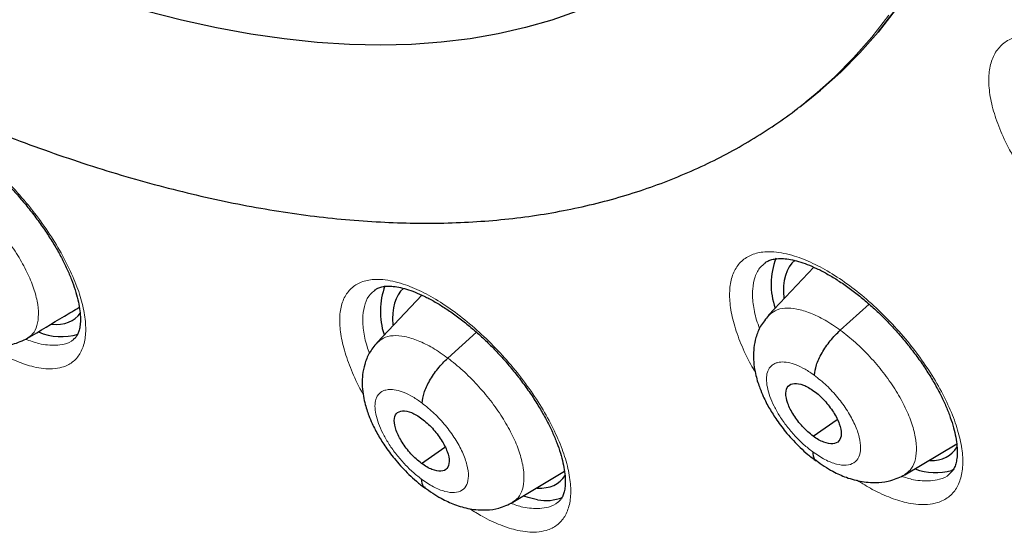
# Model space of a CAD drawing. Header units: millimetres. Extents: x 8 to 2230, y 12 to 2204.
# Tile 110 of 163: x 2060.09 to 2072.03, y 817.66 to 823.93. Entities that reach past the tile are written whole.
import ezdxf

# ---------------------------------------------------------------- set-up
doc = ezdxf.new("R2010")
doc.units = ezdxf.units.MM

msp = doc.modelspace()

# ---------------------------------------------------------------- linework, layer by layer
at = {"color": 7, "linetype": 'Continuous', "lineweight": 30}
for p, q in [((2069.55, 822.873), (2069.626, 822.932)), ((2069.721, 820.925), (2069.171, 820.343)), ((2064.965, 820.587), (2064.422, 820.013)), ((2070.04, 820.163), (2070.389, 820.48)), ((2065.279, 819.824), (2065.627, 820.139)), ((2069.71, 818.878), (2070.001, 819.08)), ((2064.96, 818.547), (2065.244, 818.745)), ((2070.822, 818.409), (2071.452, 818.786)), ((2071.414, 818.472), (2071.39, 818.462)), ((2066.067, 818.075), (2066.695, 818.451))]:
    msp.add_line(p, q, dxfattribs=at)
at = {"color": 7, "linetype": 'Continuous', "lineweight": 30, "flags": 128}
for points in [[(2066.849, 824.033), (2066.541, 823.924), (2066.221, 823.832), (2065.891, 823.756), (2065.55, 823.697), (2065.198, 823.654), (2064.837, 823.629), (2064.466, 823.62), (2064.085, 823.628), (2063.695, 823.653), (2063.296, 823.695), (2062.889, 823.754), (2062.474, 823.829), (2062.051, 823.921), (2061.621, 824.03)], [(2070.705, 824.044), (2070.499, 823.778), (2070.279, 823.527), (2070.046, 823.292), (2069.8, 823.072), (2069.626, 822.932)], [(2069.626, 822.932), (2069.8, 823.072), (2070.046, 823.292), (2070.279, 823.527), (2070.499, 823.778), (2070.705, 824.044)], [(2066.368, 818.107), (2066.252, 818.133), (2066.203, 818.148)]]:
    msp.add_lwpolyline(points, dxfattribs=at)
at = {"color": 252, "linetype": 'Continuous', "lineweight": 0, "flags": 128}
for points in [[(2066.849, 824.033), (2066.541, 823.924), (2066.221, 823.832), (2065.891, 823.756), (2065.55, 823.697), (2065.198, 823.654), (2064.837, 823.629), (2064.466, 823.62), (2064.085, 823.628), (2063.695, 823.653), (2063.296, 823.695), (2062.889, 823.754), (2062.474, 823.829), (2062.051, 823.921), (2061.621, 824.03)], [(2070.627, 823.984), (2070.421, 823.718), (2070.202, 823.467), (2069.969, 823.232), (2069.723, 823.012), (2069.549, 822.873)]]:
    msp.add_lwpolyline(points, dxfattribs=at)
at = {"color": 7, "linetype": 'Continuous', "lineweight": 30}
for centre, radius, start, end in [((2070.09, 820.721), 0.889, 159.3655, 199.1637), ((2065.353, 820.388), 0.892, 159.5541, 198.1288), ((2060.589, 820.782), 0.698, 246.7572, 287.3176), ((2071.199, 819.146), 0.711, 249.3759, 285.5336), ((2066.472, 818.618), 0.522, 258.4805, 292.3283)]:
    msp.add_arc(centre, radius, start, end, dxfattribs=at)
for centre, major_axis, ratio, start_param, end_param in [((2070.435, 819.835), (-0.943, 1.178), 0.454182, 0.00193, 0.615823), ((2065.692, 819.5), (-0.94, 1.178), 0.45508, 0.018643, 0.602349), ((2059.825, 821.484), (-0.938, 1.177), 0.456569, 2.73367, 3.270886), ((2070.435, 819.835), (-0.943, 1.178), 0.454182, 2.779271, 3.314663), ((2065.692, 819.5), (-0.94, 1.178), 0.45508, 2.757755, 3.296232)]:
    msp.add_ellipse(centre, major_axis=major_axis, ratio=ratio, start_param=start_param, end_param=end_param, dxfattribs=at)
for points, knots in [([(2091.276, 812.468), (2091.352, 812.528), (2091.502, 812.645), (2091.705, 812.812), (2091.885, 812.965), (2092.042, 813.104), (2092.188, 813.238), (2092.321, 813.363), (2092.441, 813.48), (2092.551, 813.59), (2092.662, 813.704), (2092.779, 813.827), (2092.894, 813.952), (2093.001, 814.072), (2093.099, 814.184), (2093.186, 814.287), (2093.287, 814.409), (2093.4, 814.548), (2093.526, 814.711), (2093.649, 814.875), (2093.771, 815.044), (2093.892, 815.217), (2094.011, 815.395), (2094.127, 815.575), (2094.24, 815.757), (2094.349, 815.941), (2094.46, 816.134), (2094.574, 816.343), (2094.696, 816.575), (2094.824, 816.835), (2094.97, 817.145), (2095.122, 817.496), (2095.273, 817.872), (2095.406, 818.233), (2095.521, 818.574), (2095.62, 818.888), (2095.686, 819.115), (2095.729, 819.269), (2095.757, 819.368), (2095.789, 819.488), (2095.825, 819.631), (2095.91, 819.976), (2096.028, 820.513), (2096.139, 821.146), (2096.215, 821.669), (2096.266, 822.082), (2096.308, 822.485), (2096.342, 822.879), (2096.367, 823.258), (2096.386, 823.613), (2096.398, 823.936), (2096.406, 824.224), (2096.409, 824.477), (2096.411, 824.692), (2096.41, 824.87), (2096.409, 824.998), (2096.408, 825.083), (2096.408, 825.142), (2096.406, 825.211), (2096.405, 825.304), (2096.402, 825.428), (2096.398, 825.582), (2096.392, 825.76), (2096.381, 826.036), (2096.362, 826.412), (2096.329, 826.899), (2096.286, 827.425), (2096.23, 827.991), (2096.16, 828.586), (2096.064, 829.307), (2095.935, 830.135), (2095.767, 831.063), (2095.589, 831.937), (2095.406, 832.757), (2095.22, 833.522), (2095.028, 834.264), (2094.83, 834.982), (2094.625, 835.685), (2094.371, 836.513), (2094.055, 837.486), (2093.661, 838.619), (2093.227, 839.789), (2092.752, 840.996), (2092.273, 842.149), (2091.796, 843.24), (2091.33, 844.265), (2090.836, 845.308), (2090.322, 846.354), (2089.749, 847.478), (2089.121, 848.665), (2088.436, 849.908), (2087.749, 851.11), (2087.062, 852.269), (2086.426, 853.31), (2085.843, 854.237), (2085.315, 855.058), (2084.778, 855.874), (2084.22, 856.705), (2083.615, 857.586), (2082.957, 858.521), (2082.243, 859.509), (2081.485, 860.532), (2080.682, 861.588), (2079.831, 862.676), (2079.035, 863.665), (2078.304, 864.552), (2077.649, 865.331), (2076.971, 866.121), (2076.271, 866.92), (2075.557, 867.717), (2074.843, 868.497), (2074.085, 869.308), (2073.293, 870.136), (2072.472, 870.973), (2071.689, 871.753), (2070.946, 872.476), (2070.244, 873.145), (2069.584, 873.761), (2069.039, 874.26), (2068.599, 874.657), (2068.26, 874.959), (2067.949, 875.234), (2067.674, 875.475), (2067.46, 875.661), (2067.3, 875.799), (2067.182, 875.9), (2067.058, 876.007), (2066.905, 876.138), (2066.708, 876.305), (2066.474, 876.502), (2066.207, 876.726), (2065.908, 876.973), (2065.577, 877.245), (2065.229, 877.528), (2064.878, 877.81), (2064.389, 878.198), (2063.775, 878.676), (2063.072, 879.211), (2062.437, 879.682), (2061.852, 880.108), (2061.265, 880.526), (2060.651, 880.955), (2059.998, 881.399), (2059.309, 881.857), (2058.593, 882.318), (2057.876, 882.767), (2057.181, 883.187), (2056.717, 883.462), (2056.485, 883.594), (2056.471, 883.602)], [0, 0, 0, 0, 0.0042077, 0.0082656, 0.0121942, 0.0159248, 0.0192828, 0.0222635, 0.025087, 0.0274445, 0.0301951, 0.0333074, 0.0363414, 0.0391559, 0.0417511, 0.0441273, 0.0462845, 0.0500415, 0.0536049, 0.057244, 0.060959, 0.0647457, 0.0685605, 0.0723922, 0.0762278, 0.0800446, 0.0838669, 0.0880517, 0.0927157, 0.0978595, 0.1034175, 0.1108565, 0.1178811, 0.1244908, 0.1306551, 0.136254, 0.141145, 0.1425561, 0.1442438, 0.1463224, 0.1487919, 0.151607, 0.164055, 0.1758629, 0.1825868, 0.189083, 0.1953511, 0.2013911, 0.2071965, 0.2125514, 0.217349, 0.2215892, 0.2252718, 0.2283967, 0.2309638, 0.232973, 0.2338958, 0.2346271, 0.2355301, 0.2368686, 0.2386424, 0.2408517, 0.2434653, 0.2462327, 0.2525492, 0.25933, 0.266575, 0.274284, 0.28244, 0.2906031, 0.303052, 0.3150371, 0.3265577, 0.3364509, 0.3459731, 0.3551243, 0.3639047, 0.3723252, 0.3807252, 0.3938239, 0.4072503, 0.4210066, 0.4350949, 0.4495177, 0.4610865, 0.4728647, 0.4848539, 0.4969042, 0.50868, 0.5232519, 0.5373587, 0.5509994, 0.5641721, 0.5768748, 0.586525, 0.5958834, 0.6050539, 0.614582, 0.6245464, 0.6355915, 0.6471277, 0.6591551, 0.6716742, 0.6846853, 0.6981888, 0.707561, 0.7171571, 0.7269774, 0.7370222, 0.7472853, 0.7573912, 0.7671239, 0.7789713, 0.7902141, 0.8008515, 0.8108829, 0.8203077, 0.8291254, 0.8373355, 0.8420902, 0.8466142, 0.8507949, 0.8544312, 0.8575189, 0.8592433, 0.8607325, 0.8621693, 0.8641563, 0.8667408, 0.8699231, 0.8733271, 0.8772235, 0.8816128, 0.8862861, 0.890855, 0.8953109, 0.9053658, 0.9147908, 0.9226729, 0.9300628, 0.9375455, 0.9454494, 0.9539496, 0.9628899, 0.9722711, 0.9818121, 0.9908807, 0.9994521, 1, 1, 1, 1]), ([(2048.207, 876.227), (2048.32, 876.162), (2048.646, 875.972), (2049.188, 875.649), (2049.833, 875.253), (2050.481, 874.844), (2051.13, 874.422), (2051.781, 873.987), (2052.433, 873.54), (2053.086, 873.081), (2053.74, 872.61), (2054.394, 872.127), (2055.048, 871.633), (2055.702, 871.127), (2056.356, 870.61), (2057.008, 870.082), (2057.66, 869.543), (2058.311, 868.993), (2058.96, 868.433), (2059.608, 867.863), (2060.253, 867.283), (2060.896, 866.694), (2061.537, 866.095), (2062.175, 865.487), (2062.81, 864.87), (2063.441, 864.244), (2064.069, 863.61), (2064.693, 862.967), (2065.312, 862.317), (2065.928, 861.659), (2066.539, 860.993), (2067.145, 860.321), (2067.746, 859.642), (2068.341, 858.956), (2068.931, 858.264), (2069.515, 857.565), (2070.093, 856.862), (2070.665, 856.152), (2071.23, 855.438), (2071.788, 854.718), (2072.34, 853.995), (2072.884, 853.266), (2073.42, 852.534), (2073.949, 851.799), (2074.471, 851.059), (2074.984, 850.317), (2075.488, 849.572), (2075.985, 848.825), (2076.472, 848.075), (2076.951, 847.324), (2077.42, 846.571), (2077.881, 845.816), (2078.331, 845.061), (2078.773, 844.305), (2079.204, 843.549), (2079.625, 842.793), (2080.036, 842.037), (2080.437, 841.282), (2080.827, 840.528), (2081.207, 839.775), (2081.576, 839.023), (2081.933, 838.274), (2082.28, 837.526), (2082.616, 836.781), (2082.94, 836.039), (2083.252, 835.3), (2083.553, 834.564), (2083.843, 833.832), (2084.12, 833.104), (2084.385, 832.381), (2084.639, 831.662), (2084.88, 830.947), (2085.109, 830.238), (2085.325, 829.535), (2085.53, 828.837), (2085.721, 828.145), (2085.9, 827.46), (2086.067, 826.781), (2086.221, 826.11), (2086.362, 825.445), (2086.49, 824.788), (2086.605, 824.139), (2086.708, 823.497), (2086.798, 822.864), (2086.874, 822.24), (2086.938, 821.624), (2086.989, 821.018), (2087.027, 820.42), (2087.052, 819.832), (2087.064, 819.254), (2087.064, 818.686), (2087.05, 818.128), (2087.024, 817.581), (2086.984, 817.044), (2086.932, 816.518), (2086.867, 816.004), (2086.79, 815.5), (2086.699, 815.008), (2086.597, 814.527), (2086.481, 814.058), (2086.353, 813.601), (2086.213, 813.156), (2086.06, 812.723), (2085.895, 812.303), (2085.717, 811.895), (2085.527, 811.499), (2085.325, 811.116), (2085.11, 810.746), (2084.884, 810.389), (2084.645, 810.045), (2084.394, 809.715), (2084.13, 809.397), (2083.856, 809.093), (2083.568, 808.804), (2083.361, 808.608), (2083.248, 808.512), (2083.237, 808.504)], [0, 0, 0, 0, 0.004666, 0.013525, 0.022386, 0.031248, 0.040111, 0.048976, 0.057841, 0.066707, 0.075574, 0.084443, 0.093312, 0.102182, 0.111052, 0.119924, 0.128796, 0.137669, 0.146543, 0.155417, 0.164292, 0.173167, 0.182043, 0.19092, 0.199797, 0.208674, 0.217552, 0.22643, 0.235308, 0.244187, 0.253065, 0.261944, 0.270824, 0.279703, 0.288583, 0.297462, 0.306342, 0.315222, 0.324102, 0.332981, 0.341861, 0.350741, 0.35962, 0.3685, 0.377379, 0.386258, 0.395137, 0.404015, 0.412893, 0.421771, 0.430649, 0.439526, 0.448402, 0.457279, 0.466154, 0.47503, 0.483904, 0.492778, 0.501652, 0.510525, 0.519397, 0.528268, 0.537138, 0.546008, 0.554877, 0.563745, 0.572611, 0.581477, 0.590342, 0.599206, 0.608069, 0.61693, 0.62579, 0.634649, 0.643507, 0.652364, 0.661219, 0.670073, 0.678925, 0.687776, 0.696626, 0.705475, 0.714322, 0.723168, 0.732013, 0.740858, 0.749701, 0.758543, 0.767386, 0.776228, 0.78507, 0.793912, 0.802755, 0.8116, 0.820446, 0.829295, 0.838147, 0.847003, 0.855864, 0.864731, 0.873605, 0.882487, 0.891378, 0.90028, 0.909194, 0.918121, 0.927061, 0.936017, 0.944988, 0.953975, 0.962977, 0.971994, 0.981025, 0.990068, 0.99912, 1, 1, 1, 1]), ([(2054.278, 825.564), (2054.309, 825.542), (2054.506, 825.406), (2054.867, 825.167), (2055.362, 824.849), (2055.855, 824.544), (2056.348, 824.252), (2056.839, 823.973), (2057.328, 823.708), (2057.816, 823.456), (2058.301, 823.218), (2058.783, 822.994), (2059.262, 822.785), (2059.738, 822.59), (2060.211, 822.41), (2060.68, 822.244), (2061.145, 822.094), (2061.605, 821.96), (2062.06, 821.84), (2062.51, 821.737), (2062.955, 821.649), (2063.394, 821.578), (2063.826, 821.523), (2064.252, 821.485), (2064.67, 821.463), (2065.08, 821.457), (2065.483, 821.468), (2065.876, 821.496), (2066.261, 821.54), (2066.636, 821.601), (2067, 821.678), (2067.355, 821.771), (2067.699, 821.88), (2068.031, 822.004), (2068.353, 822.144), (2068.663, 822.298), (2068.962, 822.467), (2069.248, 822.652), (2069.443, 822.788), (2069.54, 822.866), (2069.549, 822.873)], [0, 0, 0, 0, 0.005284, 0.033166, 0.061067, 0.088989, 0.116932, 0.144897, 0.172885, 0.200896, 0.228931, 0.256989, 0.28507, 0.313174, 0.341297, 0.369439, 0.397596, 0.425762, 0.453931, 0.482094, 0.51024, 0.538356, 0.566429, 0.594441, 0.622374, 0.65021, 0.677926, 0.705503, 0.732923, 0.760169, 0.78723, 0.814097, 0.84077, 0.867254, 0.893559, 0.919702, 0.945706, 0.971598, 0.997409, 1, 1, 1, 1]), ([(2058.536, 822.639), (2058.544, 822.645), (2058.562, 822.66), (2058.602, 822.674), (2058.657, 822.684), (2058.727, 822.684), (2058.81, 822.673), (2058.902, 822.649), (2059.004, 822.613), (2059.114, 822.563), (2059.23, 822.501), (2059.353, 822.425), (2059.48, 822.337), (2059.608, 822.238), (2059.736, 822.128), (2059.862, 822.01), (2059.985, 821.885), (2060.103, 821.753), (2060.216, 821.616), (2060.324, 821.473), (2060.423, 821.329), (2060.514, 821.185), (2060.593, 821.044), (2060.661, 820.907), (2060.716, 820.776), (2060.761, 820.65), (2060.793, 820.531), (2060.815, 820.421), (2060.824, 820.324), (2060.823, 820.242), (2060.813, 820.175), (2060.797, 820.126), (2060.775, 820.088), (2060.76, 820.067), (2060.746, 820.058), (2060.744, 820.057)], [0, 0, 0, 0, 0.028217, 0.0605, 0.090459, 0.12237, 0.153014, 0.183149, 0.212909, 0.243047, 0.273784, 0.305013, 0.336586, 0.368344, 0.400124, 0.431755, 0.463033, 0.494531, 0.526405, 0.558516, 0.590682, 0.622661, 0.654273, 0.685367, 0.716106, 0.747142, 0.778395, 0.80957, 0.840358, 0.870551, 0.90011, 0.929369, 0.959729, 0.994642, 1, 1, 1, 1]), ([(2069.125, 820.977), (2069.137, 820.986), (2069.159, 821.003), (2069.208, 821.02), (2069.27, 821.031), (2069.346, 821.032), (2069.435, 821.022), (2069.532, 820.998), (2069.639, 820.962), (2069.753, 820.913), (2069.874, 820.85), (2070, 820.775), (2070.13, 820.687), (2070.261, 820.588), (2070.392, 820.479), (2070.519, 820.362), (2070.643, 820.237), (2070.761, 820.106), (2070.875, 819.968), (2070.983, 819.827), (2071.081, 819.683), (2071.17, 819.54), (2071.247, 819.4), (2071.312, 819.264), (2071.365, 819.134), (2071.407, 819.009), (2071.436, 818.891), (2071.454, 818.782), (2071.46, 818.686), (2071.455, 818.605), (2071.442, 818.539), (2071.422, 818.489), (2071.398, 818.449), (2071.377, 818.431), (2071.366, 818.422)], [0, 0, 0, 0, 0.031633, 0.063846, 0.093983, 0.126058, 0.156972, 0.18733, 0.217281, 0.2477, 0.278663, 0.310067, 0.341772, 0.373629, 0.405475, 0.437122, 0.468485, 0.500132, 0.532123, 0.564314, 0.596502, 0.628462, 0.660021, 0.691042, 0.721753, 0.752892, 0.784216, 0.815425, 0.846244, 0.87652, 0.906306, 0.936062, 0.968116, 1, 1, 1, 1]), ([(2064.39, 820.647), (2064.4, 820.654), (2064.42, 820.67), (2064.464, 820.686), (2064.523, 820.696), (2064.595, 820.697), (2064.681, 820.686), (2064.777, 820.662), (2064.881, 820.626), (2064.992, 820.577), (2065.111, 820.514), (2065.236, 820.439), (2065.365, 820.351), (2065.495, 820.252), (2065.624, 820.143), (2065.751, 820.026), (2065.874, 819.901), (2065.993, 819.769), (2066.107, 819.632), (2066.215, 819.49), (2066.314, 819.347), (2066.404, 819.203), (2066.483, 819.063), (2066.549, 818.927), (2066.604, 818.796), (2066.647, 818.671), (2066.678, 818.552), (2066.698, 818.444), (2066.706, 818.347), (2066.703, 818.265), (2066.692, 818.2), (2066.675, 818.15), (2066.651, 818.111), (2066.634, 818.09), (2066.621, 818.082), (2066.621, 818.082)], [0, 0, 0, 0, 0.029948, 0.06215, 0.092167, 0.124124, 0.15488, 0.185112, 0.214966, 0.245234, 0.276075, 0.307384, 0.339016, 0.370818, 0.402627, 0.434263, 0.465583, 0.497153, 0.529083, 0.561233, 0.59341, 0.62538, 0.656966, 0.688024, 0.718743, 0.749828, 0.781112, 0.812295, 0.843086, 0.873303, 0.902952, 0.932456, 0.963578, 0.999481, 1, 1, 1, 1]), ([(2060.18, 820.064), (2060.331, 820.154), (2060.542, 820.281), (2060.749, 820.405), (2060.809, 820.441)], [0, 0, 0, 0, 0.709928, 1, 1, 1, 1]), ([(2069.17, 820.342), (2069.135, 820.3), (2069.07, 820.219), (2069.015, 820.081), (2068.99, 819.954), (2068.985, 819.832), (2068.994, 819.721), (2069.014, 819.618), (2069.038, 819.533), (2069.068, 819.447), (2069.111, 819.343), (2069.177, 819.214), (2069.274, 819.063), (2069.397, 818.901), (2069.527, 818.762), (2069.648, 818.652), (2069.714, 818.602), (2069.748, 818.576)], [0, 0, 0, 0, 0.08533, 0.160758, 0.226446, 0.282815, 0.344742, 0.396236, 0.439451, 0.476225, 0.529983, 0.609231, 0.685375, 0.775845, 0.880544, 0.938373, 1, 1, 1, 1]), ([(2059.117, 820.253), (2059.18, 820.208), (2059.293, 820.127), (2059.474, 820.041), (2059.642, 819.987), (2059.834, 819.967), (2060.019, 819.987), (2060.124, 820.037), (2060.183, 820.065)], [0, 0, 0, 0, 0.184527, 0.333805, 0.512496, 0.681134, 0.821299, 1, 1, 1, 1]), ([(2069.725, 819.615), (2069.731, 819.655), (2069.742, 819.736), (2069.813, 819.886), (2069.915, 820.039), (2069.998, 820.122), (2070.04, 820.163)], [0, 0, 0, 0, 0.250276, 0.500262, 0.749746, 1, 1, 1, 1]), ([(2064.422, 820.013), (2064.387, 819.971), (2064.323, 819.892), (2064.269, 819.755), (2064.243, 819.629), (2064.238, 819.506), (2064.249, 819.393), (2064.27, 819.29), (2064.294, 819.203), (2064.324, 819.117), (2064.368, 819.014), (2064.434, 818.885), (2064.53, 818.735), (2064.653, 818.575), (2064.781, 818.436), (2064.9, 818.326), (2064.966, 818.275), (2064.999, 818.25)], [0, 0, 0, 0, 0.084103, 0.158903, 0.224526, 0.281349, 0.344586, 0.397219, 0.440996, 0.47785, 0.531561, 0.610616, 0.686522, 0.776676, 0.880989, 0.938602, 1, 1, 1, 1]), ([(2064.968, 819.278), (2064.973, 819.318), (2064.983, 819.398), (2065.053, 819.548), (2065.155, 819.7), (2065.237, 819.783), (2065.279, 819.824)], [0, 0, 0, 0, 0.2508452, 0.5005259, 0.7495653, 1, 1, 1, 1]), ([(2069.71, 818.878), (2069.688, 818.895), (2069.644, 818.929), (2069.561, 819.013), (2069.469, 819.132), (2069.395, 819.278), (2069.372, 819.403), (2069.399, 819.492), (2069.477, 819.525), (2069.571, 819.508), (2069.655, 819.469), (2069.699, 819.439), (2069.721, 819.424)], [0, 0, 0, 0, 0.062838, 0.125541, 0.250832, 0.375533, 0.500016, 0.624483, 0.749172, 0.874463, 0.937165, 1, 1, 1, 1]), ([(2069.721, 819.424), (2069.743, 819.407), (2069.787, 819.373), (2069.87, 819.288), (2069.962, 819.169), (2070.036, 819.024), (2070.059, 818.898), (2070.032, 818.81), (2069.954, 818.776), (2069.86, 818.793), (2069.776, 818.832), (2069.732, 818.862), (2069.71, 818.878)], [0, 0, 0, 0, 0.062838, 0.12554, 0.250831, 0.375533, 0.500015, 0.624483, 0.749172, 0.874463, 0.937165, 1, 1, 1, 1]), ([(2064.96, 818.547), (2064.938, 818.564), (2064.894, 818.599), (2064.811, 818.684), (2064.72, 818.802), (2064.646, 818.948), (2064.622, 819.073), (2064.648, 819.16), (2064.724, 819.192), (2064.817, 819.174), (2064.9, 819.135), (2064.944, 819.104), (2064.965, 819.089)], [0, 0, 0, 0, 0.062837, 0.125536, 0.250822, 0.37553, 0.500016, 0.624487, 0.749181, 0.874468, 0.937166, 1, 1, 1, 1]), ([(2064.965, 819.089), (2064.987, 819.071), (2065.031, 819.037), (2065.114, 818.952), (2065.205, 818.833), (2065.28, 818.688), (2065.304, 818.563), (2065.277, 818.476), (2065.201, 818.443), (2065.109, 818.461), (2065.025, 818.501), (2064.982, 818.532), (2064.96, 818.547)], [0, 0, 0, 0, 0.062837, 0.125536, 0.250822, 0.375529, 0.500015, 0.624486, 0.749181, 0.874468, 0.937166, 1, 1, 1, 1]), ([(2069.706, 818.687), (2069.709, 818.652), (2069.712, 818.603), (2069.745, 818.588), (2069.754, 818.584)], [0, 0, 0, 0, 0.712372, 1, 1, 1, 1]), ([(2069.745, 818.582), (2069.812, 818.535), (2069.933, 818.452), (2070.121, 818.371), (2070.3, 818.32), (2070.493, 818.309), (2070.67, 818.335), (2070.768, 818.383), (2070.823, 818.41)], [0, 0, 0, 0, 0.194347, 0.348622, 0.522831, 0.696769, 0.831892, 1, 1, 1, 1]), ([(2064.958, 818.358), (2064.961, 818.323), (2064.964, 818.276), (2064.996, 818.261), (2065.005, 818.257)], [0, 0, 0, 0, 0.732003, 1, 1, 1, 1]), ([(2064.996, 818.255), (2065.063, 818.209), (2065.182, 818.125), (2065.367, 818.042), (2065.543, 817.99), (2065.734, 817.976), (2065.913, 818), (2066.013, 818.049), (2066.068, 818.076)], [0, 0, 0, 0, 0.193554, 0.347129, 0.520118, 0.693991, 0.830136, 1, 1, 1, 1])]:
    msp.add_open_spline(points, degree=3, knots=knots, dxfattribs=at)
at = {"color": 252, "linetype": 'Continuous', "lineweight": 0}
for points, knots in [([(2055.526, 883.511), (2056.515, 882.917), (2058.493, 881.729), (2061.5, 879.623), (2064.506, 877.298), (2067.493, 874.75), (2070.436, 872.005), (2073.312, 869.082), (2076.098, 866.005), (2078.773, 862.798), (2081.316, 859.485), (2083.707, 856.094), (2085.927, 852.649), (2087.959, 849.179), (2089.787, 845.711), (2091.396, 842.272), (2092.775, 838.887), (2093.911, 835.586), (2094.797, 832.392), (2095.425, 829.331), (2095.791, 826.427), (2095.891, 823.702), (2095.725, 821.179), (2095.294, 818.877), (2094.603, 816.811), (2093.649, 815.009), (2092.552, 813.55), (2091.666, 812.83), (2091.274, 812.511)], [0, 0, 0, 0, 0.038766, 0.077532, 0.116298, 0.155064, 0.19383, 0.232596, 0.271362, 0.310128, 0.348894, 0.387661, 0.426427, 0.465193, 0.503959, 0.542725, 0.581491, 0.620257, 0.659023, 0.697789, 0.736555, 0.775321, 0.814087, 0.852853, 0.891619, 0.930385, 0.969151, 1, 1, 1, 1]), ([(2074.244, 820.666), (2074.287, 820.672), (2074.387, 820.687), (2074.51, 820.755), (2074.611, 820.865), (2074.672, 821.015), (2074.694, 821.197), (2074.675, 821.409), (2074.617, 821.642), (2074.519, 821.892), (2074.387, 822.15), (2074.222, 822.41), (2074.031, 822.665), (2073.817, 822.906), (2073.588, 823.127), (2073.349, 823.322), (2073.108, 823.485), (2072.871, 823.611), (2072.674, 823.688), (2072.516, 823.726), (2072.367, 823.745), (2072.212, 823.735), (2072.064, 823.681), (2071.951, 823.585), (2071.875, 823.45), (2071.838, 823.279), (2071.841, 823.078), (2071.885, 822.852), (2071.969, 822.607), (2072.069, 822.385), (2072.153, 822.247), (2072.185, 822.195)], [0, 0, 0, 0, 0.028083, 0.064269, 0.100454, 0.136617, 0.17278, 0.208942, 0.245104, 0.281286, 0.317469, 0.353685, 0.389901, 0.426148, 0.462396, 0.498659, 0.534923, 0.57118, 0.607436, 0.630111, 0.652785, 0.688956, 0.725127, 0.761298, 0.797469, 0.833629, 0.86979, 0.905956, 0.942122, 0.978314, 1, 1, 1, 1]), ([(2060.486, 819.694), (2060.524, 819.699), (2060.616, 819.709), (2060.73, 819.768), (2060.823, 819.871), (2060.878, 820.014), (2060.894, 820.19), (2060.87, 820.397), (2060.808, 820.627), (2060.708, 820.874), (2060.574, 821.132), (2060.41, 821.392), (2060.22, 821.648), (2060.009, 821.892), (2059.784, 822.117), (2059.551, 822.316), (2059.317, 822.485), (2059.088, 822.618), (2058.898, 822.7), (2058.747, 822.745), (2058.605, 822.769), (2058.458, 822.767), (2058.318, 822.721), (2058.212, 822.632), (2058.143, 822.504), (2058.113, 822.34), (2058.121, 822.144), (2058.17, 821.922), (2058.251, 821.686), (2058.334, 821.521), (2058.374, 821.441)], [0, 0, 0, 0, 0.027252, 0.064363, 0.101475, 0.138619, 0.175764, 0.212942, 0.250121, 0.28732, 0.324519, 0.361717, 0.398914, 0.436088, 0.473262, 0.510401, 0.547539, 0.584647, 0.621755, 0.644879, 0.668003, 0.705134, 0.742265, 0.779395, 0.816526, 0.853681, 0.890837, 0.928024, 0.965211, 1, 1, 1, 1]), ([(2059.393, 821.814), (2059.454, 821.765), (2059.575, 821.667), (2059.75, 821.489), (2059.91, 821.296), (2060.051, 821.094), (2060.167, 820.891), (2060.252, 820.694), (2060.303, 820.512), (2060.319, 820.351), (2060.301, 820.216), (2060.255, 820.117), (2060.201, 820.083), (2060.178, 820.068)], [0, 0, 0, 0, 0.093009, 0.18589, 0.278811, 0.371699, 0.464576, 0.557375, 0.650126, 0.742999, 0.83587, 0.928617, 1, 1, 1, 1]), ([(2071.098, 818.049), (2071.14, 818.055), (2071.236, 818.068), (2071.357, 818.133), (2071.455, 818.24), (2071.513, 818.387), (2071.533, 818.567), (2071.511, 818.776), (2071.451, 819.008), (2071.352, 819.256), (2071.218, 819.514), (2071.053, 819.773), (2070.861, 820.027), (2070.647, 820.268), (2070.418, 820.49), (2070.181, 820.686), (2069.941, 820.851), (2069.706, 820.979), (2069.511, 821.057), (2069.355, 821.097), (2069.209, 821.118), (2069.056, 821.111), (2068.911, 821.06), (2068.801, 820.966), (2068.727, 820.834), (2068.693, 820.665), (2068.699, 820.467), (2068.745, 820.242), (2068.83, 820), (2068.92, 819.801), (2068.991, 819.685), (2069.009, 819.655)], [0, 0, 0, 0, 0.027853, 0.064369, 0.100886, 0.1374, 0.173914, 0.210447, 0.24698, 0.283547, 0.320113, 0.356712, 0.393312, 0.429928, 0.466545, 0.503157, 0.539768, 0.576354, 0.61294, 0.635789, 0.658638, 0.695152, 0.731665, 0.768179, 0.804693, 0.84121, 0.877728, 0.914271, 0.950814, 0.987391, 1, 1, 1, 1]), ([(2069.062, 820.181), (2069.049, 820.216), (2069.008, 820.324), (2068.978, 820.487), (2068.971, 820.665), (2069.002, 820.814), (2069.055, 820.919), (2069.108, 820.96), (2069.128, 820.975)], [0, 0, 0, 0, 0.096117, 0.294176, 0.492085, 0.689993, 0.887869, 1, 1, 1, 1]), ([(2066.357, 817.714), (2066.397, 817.72), (2066.491, 817.731), (2066.609, 817.793), (2066.704, 817.898), (2066.76, 818.043), (2066.778, 818.22), (2066.754, 818.428), (2066.693, 818.658), (2066.593, 818.906), (2066.459, 819.163), (2066.293, 819.422), (2066.102, 819.677), (2065.889, 819.919), (2065.662, 820.143), (2065.426, 820.34), (2065.189, 820.507), (2064.957, 820.637), (2064.764, 820.717), (2064.61, 820.759), (2064.467, 820.782), (2064.317, 820.777), (2064.174, 820.729), (2064.067, 820.637), (2063.995, 820.508), (2063.963, 820.341), (2063.971, 820.145), (2064.018, 819.922), (2064.106, 819.68), (2064.186, 819.5), (2064.245, 819.402), (2064.252, 819.391)], [0, 0, 0, 0, 0.027561, 0.064374, 0.101188, 0.138019, 0.174851, 0.211716, 0.248581, 0.285479, 0.322378, 0.359295, 0.396212, 0.433126, 0.47004, 0.50693, 0.543819, 0.580673, 0.617527, 0.640512, 0.663497, 0.700321, 0.737145, 0.773968, 0.810791, 0.847632, 0.884473, 0.921349, 0.958225, 0.995132, 1, 1, 1, 1]), ([(2064.328, 819.885), (2064.318, 819.912), (2064.281, 820.011), (2064.252, 820.165), (2064.243, 820.342), (2064.272, 820.488), (2064.322, 820.591), (2064.374, 820.63), (2064.393, 820.644)], [0, 0, 0, 0, 0.0753182, 0.2783821, 0.4812412, 0.6840993, 0.8868431, 1, 1, 1, 1]), ([(2069.173, 820.34), (2069.197, 820.362), (2069.248, 820.409), (2069.365, 820.435), (2069.51, 820.425), (2069.675, 820.376), (2069.854, 820.291), (2069.978, 820.206), (2070.04, 820.163)], [0, 0, 0, 0, 0.14546, 0.316297, 0.487155, 0.658077, 0.828927, 1, 1, 1, 1]), ([(2070.04, 820.163), (2070.101, 820.115), (2070.225, 820.019), (2070.401, 819.842), (2070.564, 819.651), (2070.706, 819.45), (2070.821, 819.247), (2070.905, 819.049), (2070.955, 818.866), (2070.969, 818.703), (2070.948, 818.566), (2070.9, 818.465), (2070.843, 818.429), (2070.819, 818.413)], [0, 0, 0, 0, 0.092997, 0.185868, 0.278779, 0.371658, 0.464525, 0.557314, 0.650055, 0.742919, 0.83578, 0.928515, 1, 1, 1, 1]), ([(2060.524, 819.979), (2060.459, 819.98), (2060.347, 819.984), (2060.212, 820.034), (2060.155, 820.054)], [0, 0, 0, 0, 0.585223, 1, 1, 1, 1]), ([(2060.744, 820.057), (2060.742, 820.055), (2060.713, 820.021), (2060.639, 819.993), (2060.558, 819.983), (2060.524, 819.979)], [0, 0, 0, 0, 0.045677, 0.595946, 1, 1, 1, 1]), ([(2064.424, 820.011), (2064.447, 820.032), (2064.497, 820.077), (2064.612, 820.102), (2064.755, 820.091), (2064.918, 820.039), (2065.095, 819.954), (2065.218, 819.867), (2065.279, 819.824)], [0, 0, 0, 0, 0.144411, 0.315458, 0.486525, 0.657656, 0.828714, 1, 1, 1, 1]), ([(2059.68, 819.989), (2059.73, 819.956), (2059.858, 819.872), (2060.054, 819.78), (2060.235, 819.719), (2060.378, 819.694), (2060.45, 819.694), (2060.486, 819.694)], [0, 0, 0, 0, 0.1668, 0.421873, 0.676946, 0.838473, 1, 1, 1, 1]), ([(2065.279, 819.824), (2065.34, 819.776), (2065.463, 819.679), (2065.638, 819.501), (2065.8, 819.31), (2065.942, 819.108), (2066.057, 818.905), (2066.143, 818.709), (2066.193, 818.526), (2066.209, 818.364), (2066.189, 818.229), (2066.143, 818.129), (2066.088, 818.094), (2066.064, 818.078)], [0, 0, 0, 0, 0.0930508, 0.1859743, 0.2789379, 0.3718693, 0.4647889, 0.5576305, 0.6504255, 0.7433417, 0.8362549, 0.9290436, 1, 1, 1, 1]), ([(2069.706, 818.687), (2069.669, 818.716), (2069.594, 818.774), (2069.487, 818.881), (2069.389, 818.997), (2069.303, 819.119), (2069.234, 819.242), (2069.183, 819.361), (2069.152, 819.473), (2069.141, 819.573), (2069.15, 819.645), (2069.168, 819.684), (2069.179, 819.7), (2069.185, 819.709), (2069.19, 819.714), (2069.196, 819.721), (2069.212, 819.738), (2069.241, 819.757), (2069.28, 819.771), (2069.332, 819.779), (2069.404, 819.774), (2069.504, 819.744), (2069.613, 819.693), (2069.688, 819.641), (2069.725, 819.615)], [0, 0, 0, 0, 0.062596, 0.124978, 0.187338, 0.249634, 0.311871, 0.374278, 0.436894, 0.499544, 0.562189, 0.597232, 0.606409, 0.615582, 0.624751, 0.626544, 0.642255, 0.687303, 0.720975, 0.749872, 0.812374, 0.874895, 0.937371, 1, 1, 1, 1]), ([(2069.725, 819.615), (2069.775, 819.575), (2069.875, 819.496), (2070.013, 819.345), (2070.131, 819.183), (2070.221, 819.018), (2070.276, 818.862), (2070.293, 818.726), (2070.271, 818.619), (2070.211, 818.548), (2070.117, 818.519), (2069.996, 818.532), (2069.856, 818.586), (2069.756, 818.653), (2069.706, 818.687)], [0, 0, 0, 0, 0.083334, 0.166666, 0.249998, 0.333329, 0.416665, 0.5, 0.583333, 0.666663, 0.75, 0.833335, 0.916666, 1, 1, 1, 1]), ([(2064.958, 818.358), (2064.921, 818.387), (2064.847, 818.445), (2064.74, 818.553), (2064.642, 818.669), (2064.557, 818.791), (2064.487, 818.914), (2064.436, 819.033), (2064.404, 819.144), (2064.392, 819.244), (2064.401, 819.315), (2064.418, 819.353), (2064.429, 819.37), (2064.434, 819.378), (2064.439, 819.383), (2064.446, 819.39), (2064.457, 819.403), (2064.48, 819.42), (2064.51, 819.433), (2064.54, 819.44), (2064.583, 819.445), (2064.65, 819.44), (2064.749, 819.409), (2064.856, 819.357), (2064.93, 819.305), (2064.968, 819.278)], [0, 0, 0, 0, 0.0625968, 0.1249773, 0.1873357, 0.2496302, 0.3118664, 0.3742708, 0.4368835, 0.4995316, 0.5621757, 0.597218, 0.6063946, 0.6155676, 0.6247366, 0.6264846, 0.6421381, 0.6734071, 0.7065523, 0.7309193, 0.7498766, 0.812377, 0.8748956, 0.93737, 1, 1, 1, 1]), ([(2064.968, 819.278), (2065.017, 819.238), (2065.116, 819.158), (2065.254, 819.007), (2065.372, 818.844), (2065.462, 818.68), (2065.518, 818.525), (2065.536, 818.39), (2065.515, 818.284), (2065.457, 818.214), (2065.365, 818.186), (2065.245, 818.201), (2065.106, 818.256), (2065.007, 818.324), (2064.958, 818.358)], [0, 0, 0, 0, 0.083333, 0.166663, 0.249999, 0.333334, 0.416669, 0.499998, 0.58333, 0.666662, 0.749996, 0.83333, 0.916664, 1, 1, 1, 1]), ([(2070.243, 818.343), (2070.305, 818.304), (2070.446, 818.216), (2070.657, 818.123), (2070.843, 818.067), (2070.989, 818.046), (2071.062, 818.048), (2071.098, 818.049)], [0, 0, 0, 0, 0.194635, 0.443362, 0.692087, 0.846044, 1, 1, 1, 1]), ([(2071.134, 818.334), (2071.067, 818.334), (2070.96, 818.333), (2070.83, 818.376), (2070.78, 818.392)], [0, 0, 0, 0, 0.616153, 1, 1, 1, 1]), ([(2071.366, 818.421), (2071.364, 818.419), (2071.334, 818.384), (2071.256, 818.353), (2071.171, 818.34), (2071.134, 818.334)], [0, 0, 0, 0, 0.039571, 0.58442, 1, 1, 1, 1]), ([(2065.546, 817.997), (2065.596, 817.965), (2065.724, 817.883), (2065.921, 817.794), (2066.104, 817.736), (2066.249, 817.713), (2066.321, 817.714), (2066.357, 817.714)], [0, 0, 0, 0, 0.163333, 0.420614, 0.677895, 0.838947, 1, 1, 1, 1]), ([(2066.394, 817.999), (2066.328, 818), (2066.221, 818.001), (2066.091, 818.046), (2066.04, 818.064)], [0, 0, 0, 0, 0.611278, 1, 1, 1, 1]), ([(2066.62, 818.082), (2066.618, 818.08), (2066.588, 818.046), (2066.513, 818.016), (2066.43, 818.004), (2066.394, 817.999)], [0, 0, 0, 0, 0.0413117, 0.5895622, 1, 1, 1, 1])]:
    msp.add_open_spline(points, degree=3, knots=knots, dxfattribs=at)

doc.saveas('drawing.dxf')
